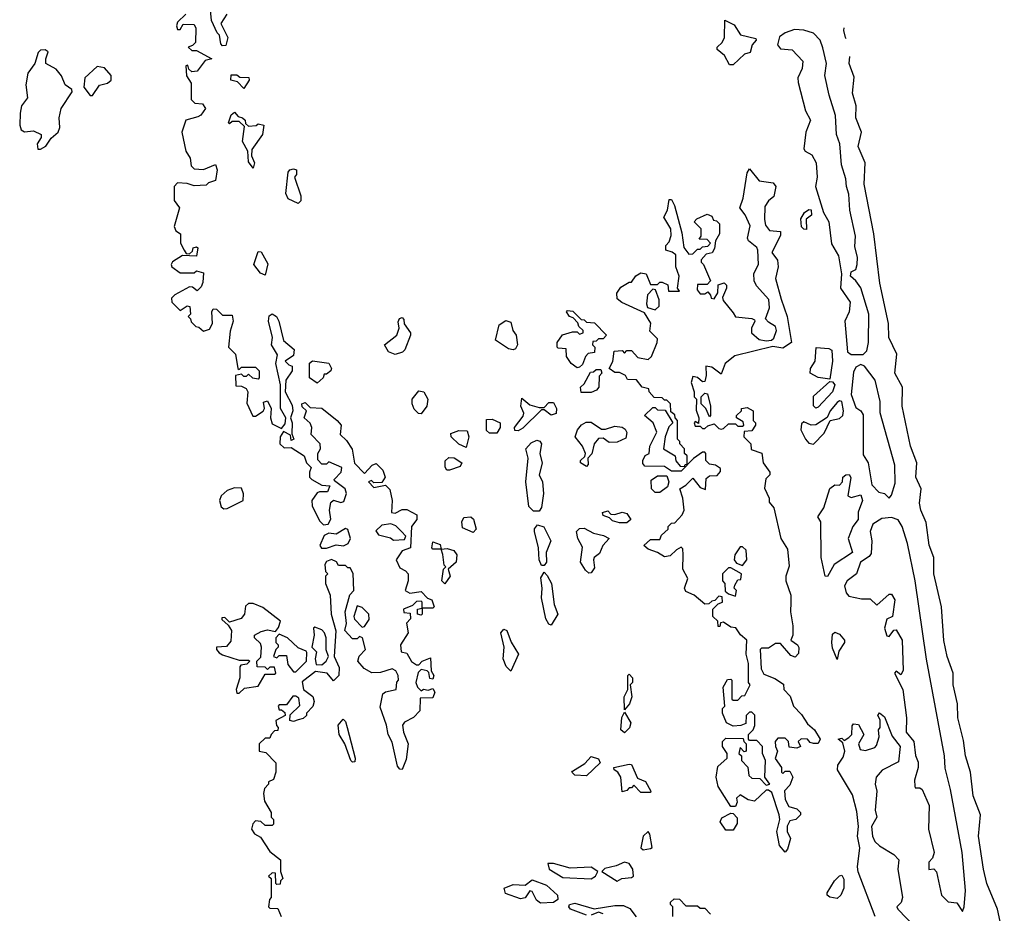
# Model space of a CAD drawing. Extents: x 2789571 to 2951634, y 860514 to 1033803.
# Tile 101 of 102: x 2917357 to 2921522, y 1025888 to 1029671. Entities that reach past the tile are written whole.
import ezdxf

# ---------------------------------------------------------------- set-up
doc = ezdxf.new("R2010")
doc.units = 0

msp = doc.modelspace()

# ---------------------------------------------------------------- linework, layer by layer
at = {"layer": '0CON05XD'}
for points in [[(2918232.5, 1029695), (2918207.5, 1029655), (2918237.5, 1029595), (2918228.3, 1029561.7), (2918215, 1029560), (2918208.3, 1029568.3), (2918202.5, 1029605), (2918192.5, 1029615), (2918168.3, 1029668.3), (2918162.5, 1029725)], [(2918060, 1029695), (2918025, 1029660), (2918020, 1029645), (2918025, 1029630), (2918035, 1029630), (2918048.3, 1029651.7), (2918095, 1029650), (2918102.5, 1029635), (2918100, 1029575), (2918088.3, 1029561.7), (2918070, 1029555), (2918085, 1029540), (2918105, 1029540), (2918170, 1029505), (2918141.7, 1029498.3), (2918107, 1029453), (2918085, 1029450), (2918071.7, 1029461.7), (2918068.3, 1029478.3), (2918060, 1029475), (2918063, 1029433), (2918081.7, 1029401.7), (2918082.5, 1029332.5), (2918098.3, 1029318.3), (2918130, 1029315), (2918142.5, 1029295), (2918123, 1029267), (2918110.7, 1029259.3), (2918060, 1029245), (2918042.5, 1029195), (2918060, 1029115), (2918077.5, 1029085), (2918081.7, 1029051.7), (2918095, 1029040), (2918135, 1029037.5), (2918185, 1029057.5), (2918192.5, 1029035), (2918185, 1028990), (2918155, 1028980), (2918145, 1028970), (2918095, 1028967.5), (2918065, 1028977.5), (2918025, 1028980), (2918010, 1028965), (2918010, 1028905), (2918033.3, 1028875), (2918010, 1028795), (2918017, 1028777), (2918037.5, 1028765), (2918037.5, 1028725), (2918052.5, 1028695)], [(2920375, 1029480), (2920360.5, 1029480.5), (2920339.1, 1029519.1), (2920307.5, 1029545), (2920307.5, 1029555), (2920328.8, 1029575), (2920338, 1029595), (2920340.7, 1029669.3), (2920379.7, 1029649.7), (2920406.4, 1029606.4), (2920471.7, 1029591.7), (2920472.5, 1029585), (2920455.8, 1029564.2), (2920447.5, 1029532.5), (2920423.3, 1029525), (2920375, 1029480)], [(2920875, 1028253.2), (2920925, 1028253.3), (2920940.5, 1028269.5), (2920948.4, 1028305), (2920950, 1028425), (2920915.6, 1028535.6), (2920895, 1028566), (2920871.2, 1028585), (2920875, 1028603.3), (2920895, 1028613.3), (2920900.4, 1028635), (2920900.9, 1028665), (2920890.3, 1028710.3), (2920892.5, 1028755), (2920869.4, 1028865), (2920865, 1028932.5), (2920854.6, 1028965), (2920852.6, 1028997.4), (2920833, 1029057), (2920827.2, 1029145), (2920813.1, 1029185), (2920808.2, 1029265), (2920781.2, 1029351.2), (2920763.8, 1029435), (2920769.6, 1029485), (2920755, 1029551.2), (2920742.9, 1029585), (2920715, 1029613.3), (2920675, 1029626.8), (2920635, 1029629.5), (2920595, 1029615.7), (2920571.8, 1029598.2), (2920562.8, 1029565), (2920575, 1029547.8), (2920625, 1029543.8), (2920670, 1029495), (2920667.1, 1029465), (2920649.4, 1029425), (2920650, 1029405), (2920681.7, 1029285), (2920702.8, 1029245), (2920683, 1029195), (2920674.1, 1029125), (2920679.5, 1029115), (2920708.6, 1029098.6), (2920726.8, 1029065), (2920731.2, 1029005), (2920724.3, 1028965), (2920758.1, 1028855), (2920780, 1028815), (2920791.5, 1028721.5), (2920821.5, 1028671.5), (2920834, 1028595), (2920830, 1028535), (2920870.7, 1028475), (2920866.2, 1028435), (2920847.5, 1028395), (2920858.4, 1028265), (2920875, 1028253.2)], [(2920853.8, 1029590.5), (2920851.2, 1029595), (2920843.8, 1029625), (2920844.3, 1029636.1)], [(2917445, 1029122.5), (2917466.7, 1029135), (2917490, 1029170), (2917518.8, 1029195), (2917526.2, 1029215), (2917523.3, 1029255), (2917532.5, 1029295), (2917578.8, 1029365), (2917576.7, 1029375), (2917548.8, 1029395), (2917533.5, 1029433.5), (2917511.2, 1029461.2), (2917467.5, 1029485), (2917466.7, 1029505), (2917477.5, 1029535), (2917465, 1029543.3), (2917445, 1029542.5), (2917435, 1029532.5), (2917421.2, 1029485), (2917390.8, 1029445), (2917383.3, 1029395), (2917389.3, 1029340.7), (2917364.1, 1029305.9), (2917358.8, 1029275), (2917356.7, 1029225), (2917362.5, 1029205), (2917377, 1029197), (2917415, 1029200), (2917447.5, 1029185), (2917447, 1029173), (2917430, 1029145), (2917433.3, 1029123.3), (2917445, 1029122.5)], [(2921522.5, 1025775), (2921494, 1025905), (2921448.8, 1026015), (2921433.8, 1026075), (2921414, 1026215), (2921421.2, 1026305), (2921391.2, 1026385), (2921380, 1026485), (2921358.8, 1026555), (2921349.2, 1026619.2), (2921326, 1026715), (2921324, 1026775), (2921306.2, 1026855), (2921306, 1026905), (2921281.2, 1026975), (2921266.4, 1027043.6), (2921256.2, 1027185), (2921224, 1027325), (2921223.8, 1027395), (2921203.9, 1027446.1), (2921192.3, 1027542.3), (2921170, 1027595), (2921164, 1027625), (2921171.2, 1027685), (2921148.8, 1027735), (2921152, 1027795), (2921125.9, 1027865.9), (2921090, 1028035), (2921092, 1028115), (2921060, 1028175), (2921068, 1028255), (2921034.2, 1028325), (2921032, 1028385), (2920995.9, 1028555.9), (2920970, 1028765), (2920930, 1028975), (2920933.8, 1029065), (2920904.2, 1029134.2), (2920918, 1029195), (2920893.8, 1029255), (2920896.1, 1029306.1), (2920880.5, 1029360.5), (2920887.9, 1029427.4), (2920866.2, 1029485), (2920869.6, 1029515)], [(2917665, 1029350), (2917695, 1029393.3), (2917727.5, 1029402.5), (2917743.3, 1029415), (2917743.3, 1029435), (2917715, 1029466.7), (2917685, 1029472.5), (2917632.5, 1029425), (2917627.5, 1029385), (2917655, 1029350), (2917665, 1029350)], [(2918305, 1029380), (2918278.3, 1029408.3), (2918250, 1029415), (2918251.7, 1029438.3), (2918275, 1029437.5), (2918288.3, 1029428.3), (2918326.4, 1029426.4), (2918327.5, 1029415), (2918305, 1029380)], [(2918345, 1029042.5), (2918325, 1029070), (2918322.5, 1029115), (2918300, 1029155), (2918308.3, 1029218.3), (2918285, 1029240), (2918255, 1029240), (2918245, 1029230), (2918240, 1029235), (2918251.7, 1029268.3), (2918265, 1029280), (2918281.7, 1029261.7), (2918300, 1029255), (2918310, 1029245), (2918311.7, 1029231.7), (2918325, 1029220), (2918357, 1029223), (2918365, 1029230), (2918390, 1029225), (2918383.3, 1029185), (2918338.3, 1029121.7), (2918337.5, 1029095), (2918350, 1029065), (2918345, 1029042.5)], [(2918535, 1028892.5), (2918492.7, 1028912.7), (2918483.3, 1028935), (2918492.5, 1029025), (2918500, 1029035), (2918515, 1029040), (2918527.5, 1029035), (2918527.5, 1029015), (2918520, 1029005), (2918546.7, 1028925), (2918546.4, 1028903.6), (2918535, 1028892.5)], [(2920595, 1026147.5), (2920570.8, 1026175), (2920560, 1026235), (2920572.5, 1026285), (2920570, 1026305), (2920539.3, 1026399.3), (2920525, 1026410), (2920515, 1026410), (2920465, 1026362.5), (2920438.3, 1026368.3), (2920405, 1026390), (2920390, 1026375), (2920391.7, 1026358.3), (2920385, 1026340), (2920365, 1026340), (2920312.5, 1026425), (2920304, 1026465), (2920310.7, 1026509.3), (2920350, 1026545), (2920350, 1026565), (2920330, 1026595), (2920330, 1026615), (2920345, 1026630), (2920418.3, 1026628.3), (2920420, 1026615), (2920430, 1026605), (2920430, 1026575), (2920421.7, 1026571.7), (2920405, 1026590), (2920400, 1026565), (2920410, 1026555), (2920410, 1026535), (2920437, 1026507), (2920441.7, 1026471.7), (2920455, 1026460), (2920488.3, 1026458.3), (2920515, 1026430), (2920530, 1026435), (2920510, 1026465), (2920512.5, 1026535), (2920500, 1026565), (2920500, 1026595), (2920475, 1026620), (2920445, 1026620), (2920440, 1026625), (2920440, 1026645), (2920460, 1026665), (2920467, 1026683), (2920467, 1026727), (2920455, 1026740), (2920445, 1026740), (2920430, 1026725), (2920428.3, 1026691.7), (2920407.5, 1026682.5), (2920375, 1026680), (2920347.5, 1026695), (2920330, 1026735), (2920330, 1026755), (2920340, 1026765), (2920332.5, 1026845), (2920351.7, 1026878.3), (2920365, 1026880), (2920370, 1026875), (2920370, 1026795), (2920375, 1026790), (2920395, 1026790), (2920411.7, 1026808.3), (2920425, 1026810), (2920447.5, 1026855), (2920440, 1026865), (2920440, 1026945), (2920430, 1026985), (2920433.3, 1027045), (2920406.7, 1027066.7), (2920387, 1027097), (2920365, 1027100), (2920335, 1027120), (2920321.7, 1027118.3), (2920318.3, 1027101.7), (2920311.7, 1027101.7), (2920310, 1027125), (2920290, 1027145), (2920290, 1027175), (2920311.7, 1027198.3), (2920330, 1027205), (2920328.3, 1027228.3), (2920315, 1027230), (2920298.3, 1027211.7), (2920285, 1027210), (2920271.7, 1027198.3), (2920255, 1027197.5), (2920210, 1027235), (2920175, 1027250), (2920170, 1027265), (2920183.3, 1027305), (2920162.5, 1027345), (2920163.3, 1027405), (2920161.7, 1027431.7), (2920155, 1027437.5), (2920135, 1027427.5), (2920108.3, 1027401.7), (2920085, 1027396.7), (2920055, 1027416.2), (2920015, 1027430), (2919997.5, 1027445), (2920025, 1027470), (2920065, 1027470), (2920071.7, 1027488.3), (2920100, 1027515), (2920100, 1027525), (2920115, 1027540), (2920128.3, 1027541.7), (2920160, 1027575), (2920167.5, 1027595), (2920162.5, 1027645), (2920150, 1027685), (2920175, 1027700), (2920205, 1027730), (2920235, 1027690), (2920258.3, 1027681.7), (2920261.7, 1027728.3), (2920275, 1027740), (2920308.3, 1027741.7), (2920321.7, 1027758.3), (2920321.7, 1027771.7), (2920300, 1027785), (2920275, 1027790), (2920260, 1027805), (2920260, 1027835), (2920255, 1027840), (2920245, 1027840), (2920207, 1027813), (2920155, 1027760), (2920115, 1027760), (2920085, 1027780), (2920001.7, 1027781.7), (2919992.5, 1027792.5), (2919992.5, 1027805), (2920003.6, 1027826.4), (2920020, 1027835), (2920022.5, 1027865), (2920052.5, 1027925), (2920037.5, 1027965), (2920000, 1027995), (2920035, 1028030), (2920045, 1028030), (2920055, 1028020), (2920088.3, 1028018.3), (2920120, 1027965), (2920103, 1027947), (2920087.5, 1027905), (2920080, 1027855), (2920130, 1027825), (2920133, 1027803), (2920151.7, 1027781.7), (2920170, 1027780), (2920171.7, 1027788.3), (2920180, 1027790), (2920180, 1027825), (2920170, 1027835), (2920170, 1027855), (2920150, 1027875), (2920150, 1027885), (2920140, 1027895), (2920140, 1027975), (2920130, 1027985), (2920128.3, 1027998.3), (2920111.7, 1028011.7), (2920110, 1028045), (2920095, 1028060), (2920085, 1028060), (2920075, 1028070), (2920041.7, 1028071.7), (2920020, 1028095), (2920018.3, 1028108.3), (2919990, 1028115), (2919967, 1028147), (2919928.3, 1028148.3), (2919920, 1028165), (2919895, 1028177.5), (2919875, 1028177.5), (2919850, 1028195), (2919866.4, 1028223.6), (2919871.7, 1028268.3), (2919905, 1028270), (2919915, 1028260), (2919925, 1028270), (2919945, 1028270), (2919971.7, 1028241.7), (2920015, 1028232.5), (2920030, 1028245), (2920053.3, 1028305), (2920055, 1028320), (2920023, 1028353), (2920027, 1028387), (2920000, 1028430), (2919903.9, 1028473.9), (2919885, 1028490), (2919883, 1028513), (2919900.7, 1028539.3), (2919935, 1028560), (2919945, 1028560), (2919963.6, 1028586.4), (2919985, 1028600), (2920007.5, 1028595), (2920025, 1028550), (2920055, 1028550), (2920065, 1028560), (2920075, 1028560), (2920098.3, 1028548.3), (2920101.7, 1028521.7), (2920148.3, 1028521.7), (2920140, 1028535), (2920146.7, 1028585), (2920132.5, 1028625), (2920132.5, 1028675), (2920117, 1028687), (2920090, 1028695), (2920090, 1028715), (2920105, 1028730), (2920113, 1028757), (2920111.2, 1028785), (2920082.5, 1028835), (2920097.5, 1028865), (2920105, 1028910), (2920115, 1028910), (2920127.5, 1028885), (2920158.3, 1028768.3), (2920166.7, 1028706.7), (2920188.3, 1028678.3), (2920205, 1028680), (2920225, 1028700), (2920235, 1028700), (2920245, 1028710), (2920268.3, 1028711.7), (2920280, 1028725), (2920265, 1028740), (2920231.7, 1028741.7), (2920240, 1028755), (2920240, 1028785), (2920210, 1028815), (2920221.7, 1028828.3), (2920265, 1028847.5), (2920285, 1028840), (2920291.7, 1028821.7), (2920305, 1028820), (2920317, 1028807), (2920317.5, 1028765), (2920300, 1028735), (2920297, 1028703), (2920286.4, 1028683.6), (2920261.7, 1028678.3), (2920240, 1028655), (2920240, 1028645), (2920250, 1028635), (2920280, 1028565), (2920265, 1028550), (2920225, 1028550), (2920223, 1028527), (2920235, 1028510), (2920255, 1028510), (2920268.3, 1028518.3), (2920280, 1028505), (2920281.7, 1028491.7), (2920295, 1028490), (2920310, 1028515), (2920311.7, 1028548.3), (2920337, 1028557), (2920347, 1028547), (2920347.5, 1028535), (2920330, 1028495), (2920333, 1028483), (2920375, 1028430), (2920385, 1028412.5), (2920455, 1028406.7), (2920465, 1028400), (2920467.5, 1028395), (2920452.5, 1028365), (2920452.5, 1028345), (2920485, 1028317.5), (2920515, 1028312), (2920537.5, 1028315), (2920547, 1028323), (2920558.8, 1028355), (2920555, 1028372.5), (2920525, 1028390), (2920512.5, 1028405), (2920529.4, 1028450.6), (2920526.8, 1028486.8), (2920474.4, 1028544.4), (2920464.2, 1028565), (2920463, 1028597), (2920482.5, 1028635), (2920479.2, 1028695), (2920475, 1028706.2), (2920440, 1028735), (2920436.1, 1028746.1), (2920447.9, 1028797.9), (2920425.6, 1028845.6), (2920404.2, 1028875), (2920417.5, 1028915), (2920435, 1029022.5), (2920445, 1029040), (2920485, 1028989.2), (2920545, 1028980), (2920556.2, 1028965), (2920547.7, 1028922.3), (2920525, 1028903.8), (2920509.5, 1028880.5), (2920507.5, 1028825), (2920511.5, 1028801.5), (2920529.3, 1028779.3), (2920576, 1028775), (2920575, 1028757.5), (2920538.8, 1028685), (2920562.7, 1028652.7), (2920565.5, 1028624.5), (2920554.4, 1028575), (2920578, 1028488), (2920604.3, 1028414.3), (2920622.5, 1028305), (2920585, 1028281.2), (2920542.7, 1028287.3), (2920382.5, 1028247.5), (2920341.2, 1028215), (2920325, 1028170), (2920285, 1028200), (2920260, 1028205), (2920261.2, 1028165), (2920255, 1028140), (2920245, 1028137.5), (2920225, 1028156.7), (2920205, 1028160), (2920197.5, 1028135), (2920210, 1028095), (2920210, 1028075), (2920220, 1028065), (2920218.3, 1028018.3), (2920230, 1027985), (2920228.3, 1027961.7), (2920215, 1027970), (2920210, 1027965), (2920215, 1027950), (2920235, 1027950), (2920245, 1027940), (2920255, 1027940), (2920268.3, 1027951.7), (2920295, 1027960), (2920315, 1027940), (2920325, 1027937.5), (2920335, 1027940), (2920355, 1027960), (2920385, 1027960), (2920395, 1027950), (2920415, 1027950), (2920420, 1027955), (2920418.3, 1027968.3), (2920390, 1027985), (2920390, 1027995), (2920410, 1028015), (2920410, 1028025), (2920435, 1028030), (2920460, 1028015), (2920460, 1027975), (2920470, 1027965), (2920470, 1027955), (2920455, 1027930), (2920421.7, 1027928.3), (2920420, 1027905), (2920450, 1027875), (2920451.7, 1027851.7), (2920496.1, 1027836.1), (2920502.5, 1027795), (2920530, 1027755), (2920530, 1027745), (2920513, 1027727), (2920508.3, 1027688.3), (2920527.5, 1027645), (2920528.3, 1027628.3), (2920547.5, 1027605), (2920577.5, 1027475), (2920605, 1027430), (2920611.7, 1027358.3), (2920597.5, 1027315), (2920597.5, 1027295), (2920620, 1027235), (2920618.8, 1027205), (2920617.5, 1027165), (2920627.5, 1027105), (2920627.5, 1027065), (2920620, 1027045), (2920647.5, 1027025), (2920653, 1027013), (2920651.7, 1026988.3), (2920637, 1026973), (2920620, 1026980), (2920575, 1027030), (2920555, 1027030), (2920525, 1027010), (2920495, 1027010), (2920490, 1027005), (2920493.6, 1026923.6), (2920505, 1026900), (2920551.7, 1026881.7), (2920588.3, 1026858.3), (2920590, 1026835), (2920617, 1026807), (2920630, 1026765), (2920665, 1026730), (2920690.5, 1026690.5), (2920718.8, 1026665), (2920743.3, 1026625), (2920735, 1026607.5), (2920715, 1026607.5), (2920701.7, 1026611.7), (2920690, 1026625), (2920663, 1026627), (2920650, 1026615), (2920660, 1026595), (2920645, 1026587.5), (2920611.7, 1026591.7), (2920610, 1026615), (2920595, 1026630), (2920565, 1026630), (2920553.3, 1026615), (2920553.8, 1026595), (2920562.5, 1026575), (2920553.6, 1026543.6), (2920580, 1026505), (2920580, 1026485), (2920585, 1026480), (2920595, 1026490), (2920615, 1026490), (2920627.5, 1026465), (2920615, 1026430), (2920593, 1026407), (2920595, 1026370), (2920610.7, 1026340.7), (2920645, 1026330), (2920660, 1026315), (2920660, 1026305), (2920640, 1026285), (2920615, 1026280), (2920603.6, 1026256.4), (2920603.8, 1026235), (2920617.5, 1026205), (2920605, 1026160), (2920595, 1026147.5)], [(2920685, 1028783.3), (2920675, 1028784.2), (2920665, 1028794.2), (2920661.9, 1028828.1), (2920677.5, 1028855), (2920695, 1028867.5), (2920705, 1028866.7), (2920706.4, 1028843.6), (2920683.6, 1028826.4), (2920685, 1028783.3)], [(2918052.5, 1028695), (2918061.7, 1028681.7), (2918075, 1028680), (2918088.3, 1028691.7), (2918090, 1028705), (2918105, 1028710), (2918110, 1028705), (2918105, 1028670), (2918045, 1028672.5), (2918003.6, 1028646.4), (2917997.5, 1028635), (2918000, 1028625), (2918035, 1028600), (2918095, 1028600), (2918105, 1028607.5), (2918135, 1028600), (2918131.7, 1028558.3), (2918125, 1028540), (2918107, 1028523), (2918088.3, 1028538.3), (2918075, 1028540), (2918013, 1028507), (2917998.3, 1028491.7), (2918000, 1028475), (2918035, 1028440), (2918065, 1028460), (2918076.4, 1028456.4), (2918080, 1028425), (2918070, 1028415), (2918080, 1028405), (2918081.7, 1028391.7), (2918101.7, 1028371.7), (2918115, 1028370), (2918135, 1028352.5), (2918159.3, 1028360.7), (2918172.5, 1028385), (2918170, 1028435), (2918175, 1028447.5), (2918190, 1028445), (2918215, 1028420), (2918255, 1028420), (2918260, 1028395), (2918247, 1028353), (2918240, 1028285), (2918270, 1028255), (2918280, 1028195), (2918285, 1028190), (2918295, 1028200), (2918355, 1028200), (2918370, 1028185), (2918370, 1028155), (2918365, 1028150), (2918343, 1028153), (2918325, 1028170), (2918315, 1028160), (2918305, 1028160), (2918295, 1028170), (2918270, 1028165), (2918271.7, 1028121.7), (2918295, 1028120), (2918315, 1028110), (2918322.5, 1028095), (2918318.3, 1028048.3), (2918343.3, 1027993.3), (2918355, 1027992.5), (2918386.4, 1028013.6), (2918392.5, 1028025), (2918388.3, 1028051.7), (2918405, 1028057.5), (2918420, 1028025), (2918417.5, 1027985), (2918425, 1027960), (2918465, 1027940), (2918479.3, 1027960.7), (2918482.5, 1027985), (2918460, 1028025), (2918460, 1028125), (2918440, 1028215), (2918447, 1028253), (2918422.5, 1028295), (2918426.1, 1028326.1), (2918408.8, 1028395), (2918412.5, 1028417.5), (2918425, 1028426.2), (2918443.3, 1028415), (2918453.3, 1028395), (2918472.3, 1028312.3), (2918517.5, 1028275), (2918515, 1028250), (2918480, 1028225), (2918495, 1028210), (2918510, 1028205), (2918510, 1028185), (2918482.5, 1028145), (2918480, 1028095), (2918509.3, 1028039.3), (2918512.5, 1028015), (2918502.5, 1027985), (2918510, 1027965), (2918508.3, 1027918.3), (2918516.7, 1027895), (2918505, 1027890), (2918502.5, 1027912.5), (2918472.5, 1027927.5), (2918458.8, 1027905), (2918456.7, 1027875), (2918475, 1027858.8), (2918505, 1027860), (2918560, 1027825), (2918570, 1027795), (2918590, 1027775), (2918582.5, 1027755), (2918583.3, 1027735), (2918592.5, 1027725), (2918635, 1027700), (2918668.3, 1027698.3), (2918658.3, 1027671.7), (2918625, 1027672.5), (2918615, 1027667.5), (2918593.3, 1027635), (2918593.6, 1027613.6), (2918625, 1027550), (2918642.3, 1027532.3), (2918662.5, 1027535), (2918673.6, 1027556.4), (2918667.5, 1027595), (2918673, 1027627), (2918685, 1027637.5), (2918715, 1027627.5), (2918728.3, 1027631.7), (2918740, 1027665), (2918733.3, 1027685), (2918688.3, 1027718.3), (2918687.5, 1027725), (2918717.5, 1027755), (2918720, 1027775), (2918665, 1027800), (2918655, 1027790), (2918635, 1027790), (2918618.3, 1027808.3), (2918617.5, 1027835), (2918630, 1027855), (2918627.5, 1027875), (2918590, 1027915), (2918593.3, 1027945), (2918585, 1027962.5), (2918560, 1027985), (2918570, 1028015), (2918551.7, 1028031.7), (2918550, 1028045), (2918565, 1028050), (2918585, 1028030), (2918635, 1028026.7), (2918700, 1027975), (2918716.7, 1027955), (2918712.5, 1027915), (2918739.3, 1027889.3), (2918763.3, 1027853.3), (2918773.3, 1027793.3), (2918815, 1027750), (2918847.5, 1027785), (2918865, 1027792.5), (2918893.6, 1027763.6), (2918902.5, 1027735), (2918888.3, 1027711.7), (2918855, 1027710), (2918845, 1027720), (2918832.5, 1027715), (2918855, 1027690), (2918905, 1027700), (2918922.5, 1027682.5), (2918932.5, 1027635), (2918930, 1027585), (2918945, 1027582.5), (2918975, 1027597.5), (2918995, 1027597.5), (2919037.5, 1027575), (2919036.7, 1027555), (2919013.8, 1027525), (2919010, 1027435), (2918975, 1027422.5), (2918950, 1027385), (2918965, 1027350), (2918988.3, 1027338.3), (2919000, 1027325), (2919000, 1027295), (2918987.5, 1027255), (2919007, 1027243), (2919055, 1027250), (2919081.7, 1027221.7), (2919100, 1027215), (2919110, 1027185), (2919105, 1027180), (2919060, 1027180), (2919060, 1027155), (2919055, 1027150), (2919040, 1027155), (2919040, 1027175), (2919060, 1027180), (2919060, 1027205), (2919055, 1027210), (2919035, 1027207.5), (2919018.3, 1027191.7), (2918980, 1027175), (2918981.7, 1027161.7), (2919008.3, 1027158.3), (2919010, 1027135), (2918993, 1027117), (2919000, 1027075), (2918967.5, 1027025), (2918970, 1026995), (2918995, 1026990), (2919013.9, 1026953.9), (2919035, 1026940), (2919045, 1026940), (2919060, 1026955), (2919095, 1026970), (2919097.5, 1026915), (2919108.8, 1026895), (2919105, 1026880), (2919091.7, 1026881.7), (2919087.5, 1026907.5), (2919080, 1026915), (2919055, 1026920), (2919043, 1026907), (2919032.5, 1026865), (2919040, 1026845), (2919055, 1026830), (2919065, 1026837.5), (2919085, 1026832.5), (2919105, 1026840), (2919112.5, 1026825), (2919105, 1026800), (2919051.7, 1026798.3), (2919050, 1026745), (2919023, 1026717), (2918985, 1026697.5), (2918976.7, 1026685), (2918981.2, 1026655), (2919000, 1026605), (2918991.4, 1026538.6), (2918975, 1026497.5), (2918965, 1026498.8), (2918955, 1026511.2), (2918932.4, 1026612.4), (2918915.6, 1026645.6), (2918908.1, 1026685), (2918881.2, 1026761.2), (2918892.9, 1026817.1), (2918905, 1026826.2), (2918950, 1026835), (2918953, 1026867), (2918960, 1026875), (2918957.5, 1026895), (2918947.5, 1026915), (2918933, 1026923), (2918882.7, 1026907.3), (2918845.9, 1026905.9), (2918814.1, 1026924.1), (2918787.5, 1026955), (2918793, 1026977), (2918820, 1027005), (2918807.5, 1027055), (2918795, 1027060), (2918785, 1027050), (2918765, 1027050), (2918732.5, 1027085), (2918740, 1027115), (2918733.3, 1027165), (2918753, 1027237), (2918770, 1027255), (2918767, 1027327), (2918755, 1027350), (2918745, 1027350), (2918735, 1027360), (2918705, 1027360), (2918696.4, 1027376.4), (2918676.4, 1027386.4), (2918655, 1027377.5), (2918647.5, 1027365), (2918650, 1027335), (2918660, 1027325), (2918650, 1027315), (2918650, 1027285), (2918670, 1027235), (2918674, 1027155), (2918693.6, 1027083.6), (2918687.5, 1026975), (2918708.3, 1026928.3), (2918706.7, 1026895), (2918685, 1026872.5), (2918657.5, 1026905), (2918608.3, 1026911.7), (2918551.7, 1026868.3), (2918557.5, 1026835), (2918596.4, 1026806.4), (2918602.5, 1026785), (2918597, 1026763), (2918570, 1026735), (2918570, 1026725), (2918556.7, 1026713.3), (2918535, 1026707.5), (2918515, 1026700), (2918500, 1026705), (2918501.7, 1026728.3), (2918541.7, 1026768.3), (2918538.3, 1026798.3), (2918525, 1026807.5), (2918513, 1026807), (2918485, 1026770), (2918455, 1026770), (2918450, 1026765), (2918455, 1026750), (2918465, 1026750), (2918478.3, 1026738.3), (2918480, 1026725), (2918440, 1026705), (2918443, 1026683), (2918450, 1026675), (2918448.3, 1026661.7), (2918435, 1026660), (2918420, 1026645), (2918415, 1026630), (2918395, 1026630), (2918370, 1026605), (2918370, 1026575), (2918398.3, 1026568.3), (2918440, 1026525), (2918440, 1026485), (2918430, 1026455), (2918410, 1026445), (2918410, 1026435), (2918393, 1026417), (2918387.5, 1026395), (2918393, 1026363), (2918420, 1026315), (2918420, 1026295), (2918430, 1026285), (2918430, 1026265), (2918425, 1026260), (2918395, 1026260), (2918376.7, 1026276.7), (2918355, 1026280), (2918343.3, 1026266.7), (2918337.5, 1026245), (2918350, 1026225), (2918375, 1026210), (2918415, 1026150), (2918460, 1026115), (2918460, 1026065), (2918470, 1026035), (2918460, 1026025), (2918458.3, 1026011.7), (2918445, 1026010), (2918440, 1026015), (2918438.3, 1026058.3), (2918425, 1026060), (2918410, 1026045), (2918420, 1026035), (2918420, 1025955), (2918413, 1025947), (2918410, 1025915), (2918415, 1025910), (2918448.3, 1025908.3), (2918462.5, 1025875)], [(2918395, 1028590), (2918375, 1028597.5), (2918346.7, 1028635), (2918365, 1028690), (2918378.3, 1028688.3), (2918407, 1028637), (2918395, 1028590)], [(2920045, 1028442.5), (2920061.7, 1028458.3), (2920062.5, 1028485), (2920047, 1028527), (2920035, 1028530), (2920013.1, 1028506.9), (2920008.3, 1028468.3), (2920013.3, 1028453.3), (2920045, 1028442.5)], [(2919715, 1028197.5), (2919690, 1028215), (2919670, 1028245), (2919668.3, 1028278.3), (2919635, 1028280), (2919630, 1028285), (2919630, 1028305), (2919653, 1028337), (2919695, 1028350), (2919715, 1028350), (2919725, 1028340), (2919740, 1028345), (2919740, 1028355), (2919721.7, 1028371.7), (2919718.3, 1028388.3), (2919698.3, 1028408.3), (2919682.5, 1028415), (2919670, 1028435), (2919675, 1028440), (2919697, 1028437), (2919731.7, 1028401.7), (2919745, 1028400), (2919755, 1028390), (2919788.3, 1028388.3), (2919840, 1028335), (2919825, 1028320), (2919805, 1028320), (2919795, 1028310), (2919781.7, 1028308.3), (2919780, 1028295), (2919790, 1028285), (2919788.3, 1028261.7), (2919761.7, 1028258.3), (2919750, 1028245), (2919738.3, 1028211.7), (2919725, 1028200), (2919715, 1028197.5)], [(2918945, 1028253.8), (2918917.5, 1028265), (2918900, 1028295), (2918952.5, 1028335), (2918962.5, 1028365), (2918958.3, 1028391.7), (2918963.6, 1028406.4), (2918975, 1028410), (2918981.7, 1028401.7), (2918983, 1028383), (2919010, 1028345), (2919010, 1028335), (2918986.4, 1028273.6), (2918976.2, 1028263.8), (2918945, 1028253.8)], [(2919445, 1028273.3), (2919425, 1028277.5), (2919370, 1028315), (2919385, 1028380), (2919413, 1028397), (2919435, 1028390), (2919442.5, 1028355), (2919456.7, 1028335), (2919463.3, 1028295), (2919455, 1028277.5), (2919445, 1028273.3)], [(2920785, 1028150), (2920735, 1028156.7), (2920701.2, 1028175), (2920702, 1028195), (2920722, 1028225), (2920727, 1028283), (2920779.4, 1028279.4), (2920792.3, 1028272.3), (2920795.8, 1028225), (2920785, 1028150)], [(2918615, 1028132.5), (2918582.5, 1028155), (2918583, 1028217), (2918595, 1028227.5), (2918665, 1028217.5), (2918676.2, 1028195), (2918672.5, 1028185), (2918655, 1028170), (2918645, 1028170), (2918640, 1028155), (2918615, 1028132.5)], [(2921035, 1027646.2), (2921045, 1027658.8), (2921060.7, 1027709.3), (2921058.8, 1027785), (2920996.7, 1028006.7), (2920997.5, 1028055), (2920975.8, 1028145), (2920930.6, 1028205), (2920915, 1028211.5), (2920895, 1028200.5), (2920885, 1028178.6), (2920874.3, 1028085), (2920895, 1028030), (2920915.8, 1028015.8), (2920925, 1027998.8), (2920925, 1027829.2), (2920947.2, 1027795), (2920962.1, 1027702.1), (2920991.2, 1027671.2), (2921015, 1027665.7), (2921035, 1027646.2)], [(2919732.5, 1028092.5), (2919730, 1028115), (2919745, 1028130), (2919771.7, 1028178.3), (2919785, 1028180), (2919795, 1028190), (2919815, 1028190), (2919820, 1028175), (2919808.3, 1028161.7), (2919807.5, 1028115), (2919797, 1028103), (2919775, 1028093.3), (2919732.5, 1028092.5)], [(2920725, 1028026.2), (2920715, 1028036.7), (2920715, 1028077.5), (2920785, 1028140), (2920795, 1028137.5), (2920805.7, 1028125), (2920795.5, 1028095), (2920735, 1028031.4), (2920725, 1028026.2)], [(2919055, 1028002.5), (2919043.3, 1028003.3), (2919025, 1028022.5), (2919016.7, 1028045), (2919017.5, 1028065), (2919045, 1028100), (2919065.9, 1028095.9), (2919083.8, 1028065), (2919078.8, 1028035), (2919055, 1028002.5)], [(2920275, 1027990), (2920260, 1028025), (2920240, 1028045), (2920240, 1028075), (2920255, 1028090), (2920267, 1028087), (2920280, 1028035), (2920280, 1027995), (2920275, 1027990)], [(2919465, 1027930), (2919451.7, 1027931.7), (2919450, 1027945), (2919487, 1027993), (2919490, 1028005), (2919477.5, 1028035), (2919481.7, 1028068.3), (2919515, 1028040), (2919555, 1028030), (2919575, 1028030), (2919595, 1028050), (2919615, 1028050), (2919627.5, 1028025), (2919626.7, 1028003.3), (2919605, 1027997.5), (2919575, 1028020), (2919565, 1028020), (2919485, 1027942.5), (2919465, 1027930)], [(2920715, 1027873.5), (2920759.8, 1027920.2), (2920785.5, 1027974.5), (2920825, 1027983.2), (2920839.6, 1027995), (2920842, 1028015), (2920834.4, 1028054.4), (2920825, 1028057.3), (2920815, 1028051.1), (2920785.3, 1028015), (2920772.8, 1027987.2), (2920725, 1027956.6), (2920705, 1027954.7), (2920675, 1027969.2), (2920665, 1027960.8), (2920661.6, 1027935), (2920681.1, 1027895), (2920695, 1027877.8), (2920715, 1027873.5)], [(2919375, 1027920), (2919345, 1027920), (2919331.7, 1027931.7), (2919331.7, 1027978.3), (2919355, 1027980), (2919390, 1027965), (2919390, 1027945), (2919375, 1027920)], [(2919755, 1027780), (2919730, 1027795), (2919730, 1027805), (2919748.3, 1027821.7), (2919750, 1027835), (2919737.5, 1027865), (2919707.5, 1027905), (2919716.7, 1027935), (2919733.6, 1027956.4), (2919753, 1027967), (2919775, 1027967.5), (2919818.3, 1027938.3), (2919835, 1027937.5), (2919875, 1027950), (2919905, 1027945.8), (2919917.8, 1027937.8), (2919925.9, 1027924.1), (2919920.7, 1027899.3), (2919885, 1027882.5), (2919850.7, 1027880.7), (2919825, 1027900), (2919805, 1027897.5), (2919787.5, 1027875), (2919777, 1027833), (2919760, 1027815), (2919761.7, 1027788.3), (2919755, 1027780)], [(2919245, 1027860), (2919214.1, 1027874.1), (2919182.5, 1027905), (2919180.7, 1027919.3), (2919215, 1027932.5), (2919250, 1027930), (2919257.5, 1027905), (2919245, 1027860)], [(2919530, 1027590), (2919510.6, 1027610.6), (2919497.5, 1027715), (2919508.6, 1027815), (2919497.5, 1027855), (2919520.7, 1027879.3), (2919545, 1027890.8), (2919557.5, 1027887.5), (2919564, 1027875), (2919558, 1027835), (2919566.9, 1027793.1), (2919554.2, 1027745), (2919569.2, 1027715), (2919572.2, 1027665), (2919564.4, 1027605.6), (2919555, 1027591.2), (2919530, 1027590)], [(2919175, 1027763.8), (2919163.8, 1027763.8), (2919156.4, 1027776.4), (2919156.7, 1027803.3), (2919172, 1027818), (2919195, 1027816.2), (2919227.5, 1027795), (2919220.7, 1027779.3), (2919175, 1027763.8)], [(2920065, 1027670), (2920045, 1027670), (2920030, 1027685), (2920028.3, 1027721.7), (2920055, 1027740), (2920095, 1027740), (2920102.5, 1027715), (2920097, 1027693), (2920065, 1027670)], [(2920775, 1027313.3), (2920764.4, 1027315), (2920747.5, 1027395), (2920746.2, 1027545), (2920733.9, 1027566.1), (2920759.2, 1027605), (2920783.9, 1027686.1), (2920805, 1027702.5), (2920825, 1027700), (2920837.5, 1027715), (2920840, 1027735), (2920852.5, 1027745), (2920865.9, 1027745.9), (2920873.3, 1027733.3), (2920860, 1027655), (2920875, 1027648), (2920915, 1027660), (2920922.5, 1027635), (2920903.8, 1027586.2), (2920903.8, 1027555), (2920881.2, 1027525), (2920861.2, 1027475), (2920880, 1027415), (2920803.3, 1027365), (2920775, 1027313.3)], [(2918220.7, 1027600.7), (2918235, 1027601.2), (2918302.5, 1027635), (2918303.6, 1027663.6), (2918295, 1027687.5), (2918265, 1027688.8), (2918235, 1027678), (2918208.8, 1027655), (2918202, 1027635), (2918208.8, 1027608.8), (2918220.7, 1027600.7)], [(2919925, 1027541.2), (2919895, 1027541.2), (2919865, 1027550), (2919852.5, 1027562.5), (2919825, 1027572.5), (2919822.5, 1027585), (2919845, 1027592.5), (2919858.3, 1027578.3), (2919875, 1027576.7), (2919905, 1027586), (2919925, 1027580), (2919942.5, 1027555), (2919925, 1027541.2)], [(2919275, 1027500), (2919230, 1027520), (2919226.7, 1027545), (2919236.4, 1027563.6), (2919265, 1027566.7), (2919276.2, 1027556.2), (2919287.5, 1027515), (2919275, 1027500)], [(2921345, 1025896.2), (2921352.9, 1025915), (2921357.7, 1025985), (2921344, 1026145), (2921295, 1026412), (2921272, 1026502), (2921268.8, 1026555), (2921193.4, 1026963.4), (2921145.5, 1027295), (2921113.3, 1027453.3), (2921090, 1027525), (2921073.4, 1027553.4), (2921045, 1027564.2), (2921005, 1027559.5), (2920966.2, 1027535), (2920955.5, 1027505), (2920962.5, 1027465), (2920958.9, 1027411.1), (2920951, 1027399), (2920913.8, 1027375), (2920897.1, 1027325), (2920858.1, 1027295), (2920846.9, 1027275), (2920853.3, 1027245), (2920865, 1027230), (2920918.8, 1027218.8), (2920955, 1027220), (2920982.5, 1027192.5), (2921035, 1027239.5), (2921045, 1027238.5), (2921059.7, 1027215), (2921048.8, 1027145), (2921025, 1027133.8), (2921015.7, 1027095), (2921025, 1027062.5), (2921035, 1027060), (2921055, 1027086.7), (2921065, 1027087.5), (2921090, 1027045), (2921094.2, 1026915.8), (2921085, 1026897.5), (2921065, 1026912.5), (2921057.5, 1026905), (2921092.9, 1026835), (2921108, 1026715), (2921106.9, 1026655), (2921140, 1026615), (2921146.9, 1026556.9), (2921157.6, 1026527.6), (2921157.5, 1026505), (2921142.3, 1026452.3), (2921144, 1026426), (2921145, 1026420), (2921165, 1026420), (2921175, 1026412), (2921204.6, 1026345), (2921201.1, 1026245), (2921225.9, 1026145), (2921218.3, 1026121.7), (2921203.6, 1026105), (2921203.8, 1026073.8), (2921225, 1026076.7), (2921235, 1026063.3), (2921256.9, 1025965), (2921285, 1025936.7), (2921322.2, 1025932.2), (2921345, 1025896.2)], [(2918655, 1027433.8), (2918695, 1027447.5), (2918726.4, 1027443.6), (2918746.4, 1027453.6), (2918756.7, 1027475), (2918745, 1027512.5), (2918735, 1027517.5), (2918695, 1027492.5), (2918665, 1027497.5), (2918645, 1027487.5), (2918626.7, 1027445), (2918634.1, 1027434.1), (2918655, 1027433.8)], [(2918938.3, 1027468.3), (2918985, 1027470), (2918990, 1027485), (2918972.5, 1027505), (2918948.3, 1027528.3), (2918926.4, 1027536.4), (2918889.3, 1027530.7), (2918863, 1027507), (2918875, 1027490), (2918925, 1027477.5), (2918938.3, 1027468.3)], [(2919575, 1027360), (2919565, 1027360), (2919554.4, 1027384.4), (2919551.4, 1027435), (2919534.2, 1027505), (2919534.1, 1027515.9), (2919547, 1027533), (2919573.9, 1027523.9), (2919603.3, 1027465), (2919584.1, 1027415.9), (2919586.2, 1027375), (2919575, 1027360)], [(2919765, 1027327.5), (2919750.8, 1027340.8), (2919730, 1027375), (2919738.3, 1027438.3), (2919718.1, 1027475), (2919712, 1027505), (2919725, 1027517.1), (2919745, 1027518.6), (2919785, 1027497.1), (2919827.1, 1027487.1), (2919850, 1027475), (2919824.2, 1027445.8), (2919809.3, 1027410.7), (2919787.5, 1027395), (2919783.8, 1027385), (2919789.3, 1027350.7), (2919775, 1027330), (2919765, 1027327.5)], [(2919155, 1027282.5), (2919142.5, 1027295), (2919150, 1027345), (2919160, 1027355), (2919152.5, 1027362.5), (2919146.7, 1027406.7), (2919140, 1027430), (2919105, 1027430), (2919100, 1027435), (2919105, 1027460), (2919135, 1027450), (2919140, 1027430), (2919165, 1027432.5), (2919193.6, 1027423.6), (2919206.7, 1027405), (2919203.3, 1027375), (2919170, 1027345), (2919177.5, 1027315), (2919155, 1027282.5)], [(2920415, 1027360), (2920432.5, 1027385), (2920430, 1027425), (2920415, 1027440), (2920405, 1027440), (2920382.5, 1027405), (2920380, 1027385), (2920390, 1027370), (2920415, 1027360)], [(2920385, 1027230), (2920390, 1027255), (2920380, 1027265), (2920383, 1027277), (2920395, 1027300), (2920408.3, 1027301.7), (2920410, 1027325), (2920365, 1027350), (2920355, 1027350), (2920330, 1027325), (2920330, 1027295), (2920340, 1027285), (2920341.7, 1027251.7), (2920355, 1027240), (2920385, 1027230)], [(2919605, 1027107.5), (2919595, 1027112.5), (2919582.5, 1027135), (2919564.1, 1027224.1), (2919567.5, 1027265), (2919561.7, 1027308.3), (2919575, 1027332.5), (2919588.8, 1027318.8), (2919606.2, 1027285), (2919617.5, 1027195), (2919634, 1027155), (2919605, 1027107.5)], [(2918285, 1026820), (2918308.3, 1026841.7), (2918365, 1026850), (2918395, 1026900), (2918435, 1026900), (2918440, 1026905), (2918435, 1026930), (2918415, 1026930), (2918405, 1026920), (2918395, 1026930), (2918361.7, 1026931.7), (2918360, 1026955), (2918377, 1026973), (2918380, 1027015), (2918375, 1027030), (2918350, 1027055), (2918350, 1027065), (2918378.3, 1027081.7), (2918405, 1027087.5), (2918438.3, 1027081.7), (2918451.7, 1027098.3), (2918460, 1027125), (2918385, 1027182.5), (2918345, 1027200), (2918325, 1027200), (2918311.7, 1027188.3), (2918307.5, 1027155), (2918293.6, 1027136.4), (2918245, 1027120), (2918225, 1027140), (2918211.7, 1027138.3), (2918211.7, 1027131.7), (2918238.3, 1027108.3), (2918252.5, 1027085), (2918249.3, 1027040.7), (2918231.7, 1027018.3), (2918190, 1027015), (2918190, 1027005), (2918200.7, 1026990.7), (2918215, 1026982.5), (2918285, 1026960), (2918325, 1026960), (2918330, 1026955), (2918317, 1026943), (2918291.7, 1026938.3), (2918288.3, 1026931.7), (2918287.5, 1026885), (2918272.5, 1026835), (2918275, 1026820), (2918285, 1026820)], [(2918805, 1027100), (2918815, 1027102.5), (2918835, 1027132.5), (2918834.1, 1027154.1), (2918805, 1027183.3), (2918785, 1027190), (2918770, 1027145), (2918773, 1027133), (2918805, 1027100)], [(2918635, 1026940), (2918653.3, 1026955), (2918663.3, 1026975), (2918653.9, 1027003.9), (2918653.3, 1027055), (2918646.7, 1027075), (2918635, 1027087.5), (2918605, 1027100), (2918600, 1027095), (2918602.5, 1027065), (2918592.5, 1027015), (2918612.5, 1026995), (2918607.5, 1026965), (2918611.7, 1026941.7), (2918635, 1026940)], [(2919435, 1026912.5), (2919415, 1026932.5), (2919402.5, 1026965), (2919406, 1027015), (2919392, 1027075), (2919405, 1027091.2), (2919418, 1027085), (2919435.6, 1027035.6), (2919466.7, 1026985), (2919435, 1026912.5)], [(2918525, 1026910), (2918570, 1026955), (2918571.7, 1026991.7), (2918568.3, 1026998.3), (2918535, 1027012.5), (2918490, 1027055), (2918455, 1027070), (2918440, 1027055), (2918440, 1027035), (2918450, 1027025), (2918450, 1027015), (2918440, 1027005), (2918430, 1026975), (2918445, 1026970), (2918455, 1026980), (2918485, 1026980), (2918491.7, 1026941.7), (2918515, 1026910), (2918525, 1026910)], [(2920815, 1026962.5), (2920795, 1027010), (2920792.3, 1027035), (2920795, 1027070), (2920805, 1027078.8), (2920825, 1027070), (2920846.7, 1027045), (2920846.2, 1027035), (2920822.1, 1026997.9), (2920815, 1026962.5)], [(2919915, 1026750), (2919913.8, 1026805), (2919930, 1026835), (2919930, 1026895), (2919935, 1026900), (2919950, 1026885), (2919950, 1026865), (2919940, 1026855), (2919946.7, 1026805), (2919936.7, 1026775), (2919915, 1026750)], [(2919915, 1026652.5), (2919900, 1026665), (2919903.6, 1026716.4), (2919915, 1026740), (2919942.5, 1026695), (2919937, 1026673), (2919915, 1026652.5)], [(2920976.7, 1025875), (2920904.1, 1026064.1), (2920901.2, 1026085), (2920910.8, 1026165), (2920902, 1026215), (2920905.6, 1026255), (2920898.7, 1026318.7), (2920880, 1026390), (2920816.2, 1026495), (2920818.8, 1026515), (2920840.6, 1026549.4), (2920848, 1026575), (2920839.3, 1026609.3), (2920820, 1026625), (2920835, 1026630), (2920845, 1026620), (2920865, 1026632.5), (2920876.7, 1026645), (2920878.3, 1026681.7), (2920885, 1026690), (2920905, 1026687.5), (2920927.5, 1026645), (2920906.2, 1026605), (2920912.3, 1026582.3), (2920935, 1026576.7), (2920975, 1026590), (2920981.7, 1026598.3), (2920993.3, 1026635), (2920990, 1026665), (2920996.7, 1026675), (2920996.7, 1026706.7), (2920987.5, 1026725), (2920995, 1026736.7), (2921015, 1026720), (2921048.3, 1026638.3), (2921082.5, 1026595), (2921075, 1026530), (2921006.4, 1026493.6), (2920980, 1026465), (2920976.7, 1026435), (2920983.3, 1026405), (2920976.7, 1026325), (2920982.5, 1026295), (2920961.2, 1026255), (2920964.3, 1026214.3), (2920975, 1026192.5), (2920994.1, 1026174.1), (2921055, 1026137.5), (2921076.2, 1026115), (2921072.5, 1026075), (2921091.4, 1025955), (2921085.7, 1025934.3), (2921067.5, 1025915), (2921072.5, 1025905), (2921145, 1025830)], [(2918765, 1026527.5), (2918757.5, 1026535), (2918732.5, 1026605), (2918708.8, 1026645), (2918703.8, 1026685), (2918725, 1026710), (2918735, 1026700), (2918742, 1026675), (2918776.7, 1026545), (2918775, 1026530), (2918765, 1026527.5)], [(2919755, 1026470), (2919705, 1026473.3), (2919692.5, 1026485), (2919695, 1026490), (2919748, 1026522), (2919775, 1026552.5), (2919805, 1026542.5), (2919812.5, 1026525), (2919755, 1026470)], [(2920025, 1026400), (2919985, 1026400), (2919955, 1026430), (2919945, 1026420), (2919935, 1026420), (2919925, 1026407.5), (2919905, 1026402.5), (2919900, 1026465), (2919887.5, 1026485), (2919872.5, 1026495), (2919870, 1026505), (2919935, 1026520), (2919945, 1026517.5), (2919970, 1026460), (2920005, 1026446.7), (2920027.5, 1026405), (2920025, 1026400)], [(2920375, 1026240), (2920345, 1026240), (2920320, 1026275), (2920327, 1026293), (2920365, 1026312.5), (2920375, 1026310), (2920391.7, 1026291.7), (2920391.7, 1026268.3), (2920375, 1026240)], [(2919995, 1026157.3), (2920025, 1026163.1), (2920033.3, 1026166.7), (2920022.5, 1026222.5), (2920015, 1026234.3), (2919993.9, 1026215), (2919984, 1026165), (2919995, 1026157.3)], [(2919775, 1026034.3), (2919792.5, 1026045), (2919802.5, 1026065), (2919775, 1026084), (2919685, 1026079.5), (2919615, 1026099.1), (2919591.2, 1026098.8), (2919596.9, 1026075), (2919655, 1026040), (2919775, 1026034.3)], [(2919885, 1026023.8), (2919904.3, 1026035.7), (2919945, 1026039.2), (2919953.8, 1026045), (2919951.5, 1026075), (2919935, 1026098.5), (2919915, 1026104.4), (2919880.9, 1026089.1), (2919832.3, 1026077.7), (2919820, 1026065), (2919885, 1026023.8)], [(2920815, 1025951.2), (2920785, 1025956.7), (2920773.3, 1025965), (2920773.3, 1025975), (2920803.8, 1026025), (2920825, 1026047.5), (2920835, 1026050), (2920843.3, 1026033.3), (2920843.8, 1025995), (2920831.2, 1025965), (2920815, 1025951.2)], [(2919560.5, 1025930.5), (2919543.2, 1025943.2), (2919525, 1025980), (2919515, 1025983.3), (2919495, 1025953.3), (2919475, 1025948.8), (2919411.9, 1025971.9), (2919406.2, 1025995), (2919445, 1026010), (2919495, 1026007.5), (2919525, 1026030), (2919585, 1026007.5), (2919631.4, 1025965), (2919634, 1025946), (2919615, 1025933.8), (2919560.5, 1025930.5)], [(2919755, 1025880), (2919687.5, 1025905), (2919680, 1025915), (2919682.5, 1025925), (2919705, 1025931.2), (2919787, 1025907), (2919875, 1025921.5), (2919911.4, 1025921.4), (2919938, 1025908), (2919965, 1025873.8)], [(2920120, 1025875), (2920120, 1025915), (2920110, 1025925), (2920110, 1025935), (2920125, 1025950), (2920148.3, 1025948.3), (2920175, 1025920), (2920225, 1025920), (2920235, 1025910), (2920255, 1025910), (2920280, 1025885)], [(2919825, 1025886.2), (2919805, 1025892.5), (2919775, 1025880)]]:
    msp.add_lwpolyline(points, dxfattribs=at)

doc.saveas('drawing.dxf')
